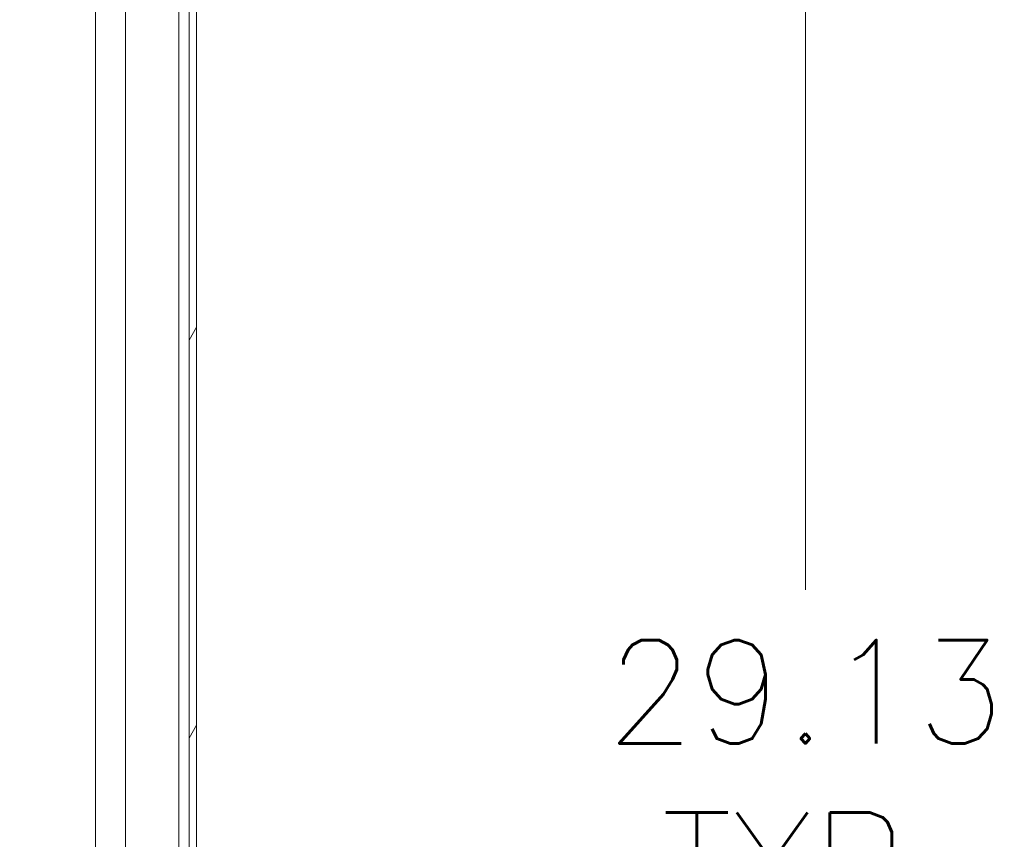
# Model space of a CAD drawing. Header units: inches. Extents: x 10 to 331, y 10 to 212.
# Tile 107 of 145: x 255 to 268, y 100 to 110. Entities that reach past the tile are written whole.
import ezdxf

# ---------------------------------------------------------------- set-up
doc = ezdxf.new("R2010")
doc.units = ezdxf.units.IN
doc.header["$LTSCALE"] = 20
doc.header["$MEASUREMENT"] = 0
for name, color, linetype, lineweight in [('Dimension (ANSI)', 7, 'Continuous', 5), ('Hatch (ANSI)', 7, 'Continuous', 5), ('Visible (ANSI)', 7, 'Continuous', 5)]:
    doc.layers.add(name, color=color, linetype=linetype, lineweight=lineweight)
doc.styles.add('ROMANS', font='romans.shx')
doc.dimstyles.new('Default (ANSI)', dxfattribs={"dimscale": 20, "dimtxt": 0.065, "dimasz": 0.08, "dimexe": 0.125, "dimexo": 0.0625, "dimgap": 0.031496, "dimtad": 0, "dimtih": 1, "dimtoh": 1, "dimrnd": 1e-08, "dimzin": 0, "dimdsep": 46, "dimtxsty": 'ROMANS', "dimcen": 0.09, "dimdle": 0.393701, "dimclrd": 256, "dimclre": 256, "dimclrt": 256, "dimadec": 0, "dimazin": 0, "dimtfac": 1.538462, "dimtofl": 0, "dimtmove": 0, "dimatfit": 3, "dimfxl": 1, "dimtolj": 1, "dimtzin": 0, "dimlwd": -1, "dimlwe": -1, "dimarcsym": 0})

# ---------------------------------------------------------------- blocks, each defined once
blk = doc.blocks.new('*D29')
at = {"layer": 'Defpoints', "color": 0, "transparency": 16777216}
for p in [(255.371, 115.699), (265.247, 115.699), (256.194, 86.574)]:
    blk.add_point(p, dxfattribs=at)
at = {"layer": 'Dimension (ANSI)', "transparency": 16777216}
for p, q in [((256.621, 115.699), (267.747, 115.699)), ((265.247, 114.099), (265.247, 102.864)), ((265.247, 88.174), (265.247, 98.137)), ((257.444, 86.574), (267.747, 86.574))]:
    blk.add_line(p, q, dxfattribs=at)
for points in [[(264.98, 114.099), (265.514, 114.099), (265.247, 115.699)], [(264.98, 88.174), (265.514, 88.174), (265.247, 86.574)]]:
    blk.add_solid(points, dxfattribs=at)
at = {"layer": 'Dimension (ANSI)', "transparency": 16777216, "insert": (265.247, 100.501), "char_height": 1.3, "attachment_point": 5, "style": 'ROMANS'}
blk.add_mtext('\\A1;29.13\\PTYP.', dxfattribs=at)

msp = doc.modelspace()

# ---------------------------------------------------------------- hatches: boundary and pattern name
at = {"layer": 'Hatch (ANSI)'}
h = msp.add_hatch(dxfattribs=at)
h.set_pattern_fill('ANSI31', color=256, scale=20, angle=15, style=0)
edge = h.paths.add_edge_path()
edge.add_line((256.719, 147.574), (257.469, 147.574))
edge.add_ellipse((257.469, 147.543), major_axis=(0, 0.0312), ratio=1, start_angle=270, end_angle=360, ccw=False)
edge.add_line((257.5, 147.543), (257.5, 85.543))
edge.add_ellipse((257.469, 85.543), major_axis=(0.0313, 0), ratio=1, start_angle=270, end_angle=360, ccw=False)
edge.add_line((257.469, 85.512), (256.719, 85.512))
edge.add_line((256.719, 85.512), (256.719, 85.418))
edge.add_line((256.719, 85.418), (257.469, 85.418))
edge.add_ellipse((257.469, 85.543), major_axis=(0, -0.125), ratio=1, start_angle=0, end_angle=90)
edge.add_line((257.594, 85.543), (257.594, 147.543))
edge.add_ellipse((257.469, 147.543), major_axis=(0.125, 0), ratio=1, start_angle=0, end_angle=90)
edge.add_line((257.469, 147.668), (256.719, 147.668))
edge.add_line((256.719, 147.668), (256.719, 147.574))

# ---------------------------------------------------------------- linework, layer by layer
at = {"layer": 'Visible (ANSI)'}
for p, q in [((257.5, 147.543), (257.5, 85.543)), ((257.594, 85.543), (257.594, 147.543)), ((256.325, 115.826), (256.325, 90.389)), ((256.702, 90.389), (256.702, 115.086)), ((257.371, 90.389), (257.371, 114.977))]:
    msp.add_line(p, q, dxfattribs=at)

# ---------------------------------------------------------------- dimensions: what is measured, and where the dimension line sits
at = {"layer": 'Dimension (ANSI)'}
dim = msp.add_linear_dim(base=(265.247133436, 115.699296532), p1=(256.194472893, 86.574296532), p2=(255.3713609, 115.699296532), angle=270, text='<>\\PTYP.', dimstyle='Default (ANSI)', override={"dimdec": 2, "dimtp": 0, "dimtm": 0, "dimtdec": 2, "dimatfit": 1}, dxfattribs=at)
dim.commit()
dim.dimension.update_dxf_attribs({"geometry": '*D29', "text_midpoint": (265.247133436, 100.500656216), "dimtype": 160})

doc.saveas('drawing.dxf')
